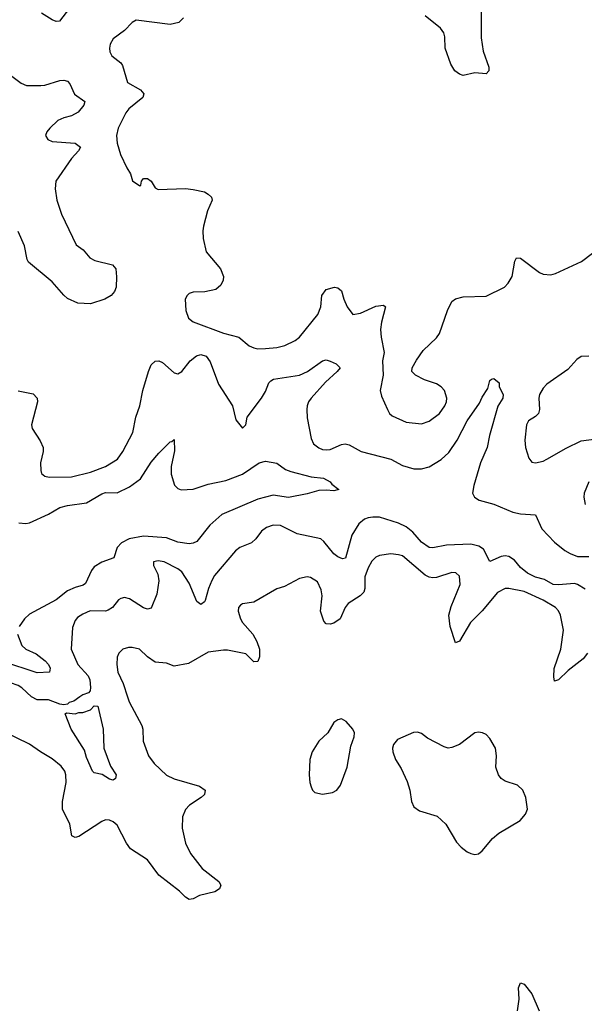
# Model space of a CAD drawing. Header units: inches. Extents: x 1839270 to 1929235, y 762242 to 910350.
# Tile 136 of 256: x 1904759 to 1907726, y 818384 to 823559. Entities that reach past the tile are written whole.
import ezdxf

# ---------------------------------------------------------------- set-up
doc = ezdxf.new("R2010")
doc.units = ezdxf.units.IN
doc.header["$MEASUREMENT"] = 0
doc.layers.add('B9801', color=7, linetype='Continuous')
doc.layers.add('B9802', color=7, linetype='Continuous')

msp = doc.modelspace()

# ---------------------------------------------------------------- linework, layer by layer
at = {"layer": 'B9801', "color": 5}
for points, elevation in [([(1905324.7, 820000), (1905333.1, 819973.1), (1905400.2, 819850), (1905405.2, 819830), (1905406.7, 819766.7), (1905435.3, 819690), (1905464.9, 819650), (1905530, 819588.9), (1905570, 819568.1), (1905703, 819530), (1905733.7, 819510), (1905730, 819486.9), (1905711.8, 819470), (1905650.2, 819430), (1905630, 819408.4), (1905614.4, 819370), (1905611.7, 819310), (1905629.2, 819230), (1905656.9, 819176.9), (1905717.7, 819097.7), (1905804.4, 819030), (1905816.3, 819010), (1905808, 818990), (1905784.7, 818975.3), (1905704.4, 818955.5), (1905670, 818938.9), (1905650, 818934.7), (1905630, 818946), (1905598.9, 818978.9), (1905490, 819062.9), (1905430, 819143.2), (1905341.3, 819201.3), (1905319.3, 819230), (1905270, 819324.5), (1905250, 819343.6), (1905230, 819351.6), (1905210, 819353.6), (1905190, 819344.7), (1905070, 819266.6), (1905050, 819260.5), (1905032.3, 819270), (1905022.6, 819330), (1904982.8, 819410), (1904983.5, 819450), (1905002.9, 819550), (1905001.2, 819590), (1904995.1, 819610), (1904976.2, 819636.2), (1904930, 819674.2), (1904867.6, 819710), (1904810, 819751.2), (1904670, 819819.1)], 580), ([(1905075.1, 820000), (1905043, 819977), (1905018.8, 819970), (1905010, 819961.2), (1904990, 819958), (1904970, 819960.9), (1904910, 819983.9), (1904850, 819984.7), (1904819.9, 819999.9)], 560), ([(1907375, 818350), (1907383.5, 818410), (1907379.7, 818470), (1907390, 818496.3), (1907410, 818490.4), (1907450, 818439.5), (1907488.2, 818350)], 580)]:
    msp.add_lwpolyline(points, dxfattribs=dict(at, elevation=elevation))
for points, elevation in [([(1905250, 819562), (1905230, 819568), (1905191.5, 819591.5), (1905150, 819600.7), (1905140.7, 819610), (1905110, 819681.2), (1905098.9, 819718.9), (1905029.7, 819830), (1904998, 819910), (1905004, 819916), (1905050, 819911.3), (1905070, 819918), (1905090, 819918), (1905130, 819931.3), (1905150, 819952), (1905170, 819951), (1905198, 819830), (1905200.4, 819730), (1905235.9, 819635.9), (1905264.9, 819590), (1905262.8, 819570)], 560), ([(1906450, 819884), (1906430, 819879), (1906410, 819865.2), (1906378, 819810), (1906330, 819767.6), (1906296.1, 819710), (1906283.6, 819670), (1906280.3, 819590), (1906283.1, 819550), (1906290, 819526), (1906297.1, 819510), (1906310, 819497.1), (1906350, 819488.7), (1906403.3, 819496.7), (1906425.2, 819510), (1906444.1, 819535.9), (1906479.6, 819630), (1906499.1, 819740.9), (1906517.2, 819790), (1906519, 819810), (1906508.7, 819830), (1906475.3, 819870)], 620), ([(1907170, 819814.2), (1907150, 819810.9), (1907070.1, 819749.9), (1907030, 819733.6), (1907010, 819730.8), (1906990, 819736.4), (1906902, 819782), (1906870, 819806.6), (1906850, 819814), (1906828.3, 819811.7), (1906744.1, 819775.9), (1906722.8, 819750), (1906717.3, 819730), (1906719.1, 819710), (1906734.4, 819670), (1906763.6, 819623.6), (1906794.7, 819554.7), (1906809.2, 819510), (1906818, 819450), (1906830, 819422), (1906860.2, 819400.3), (1906953.4, 819373.4), (1906998, 819330), (1907055.1, 819235.1), (1907079.1, 819210), (1907110, 819185.5), (1907130, 819176.3), (1907150, 819170.7), (1907170, 819174), (1907190, 819190.6), (1907244.5, 819255.5), (1907276.4, 819283.6), (1907389.7, 819350.3), (1907417.7, 819382.3), (1907427, 819410), (1907419.5, 819470), (1907403.6, 819510), (1907374.8, 819534.8), (1907310, 819556.4), (1907290, 819570.9), (1907275, 819590), (1907261.7, 819630), (1907264.6, 819690), (1907259.8, 819730), (1907230, 819781.6), (1907210, 819801.3), (1907190.7, 819810.7)], 620)]:
    msp.add_lwpolyline(points, close=True, dxfattribs=dict(at, elevation=elevation))
at = {"layer": 'B9802', "color": 5}
for points, elevation in [([(1905020.8, 823619.2), (1904967.5, 823552.5), (1904950, 823549.8), (1904930, 823558.6), (1904873.9, 823593.9)], 560), ([(1905619.5, 823570), (1905595.2, 823544.8), (1905550, 823534.8), (1905370, 823557.2), (1905350, 823544.7), (1905310, 823502), (1905250, 823459), (1905233.4, 823430), (1905230.6, 823410), (1905233, 823390), (1905243, 823370), (1905290, 823332.2), (1905298.6, 823318.6), (1905326, 823230), (1905393.4, 823190), (1905410.3, 823170), (1905405.7, 823150), (1905331.6, 823090), (1905316.5, 823070), (1905276, 822990), (1905266.7, 822950), (1905270.3, 822910), (1905289, 822850), (1905321.1, 822781.1), (1905341, 822750), (1905351.6, 822711.6), (1905390, 822686.8), (1905395.3, 822690), (1905399, 822710), (1905410, 822724.7), (1905430, 822724.7), (1905450, 822711.3), (1905470, 822676), (1905486.9, 822666.9), (1905630, 822672), (1905670, 822666.7), (1905730, 822654.4), (1905750, 822643), (1905766.2, 822626.2), (1905770.5, 822610), (1905745.9, 822554.1), (1905725.4, 822474.6), (1905721.1, 822450), (1905723.1, 822410), (1905739.2, 822339.2), (1905813.4, 822250), (1905830.6, 822210), (1905827.7, 822190), (1905816.2, 822163.8), (1905790, 822141.6), (1905731.4, 822128.6), (1905670, 822127.1), (1905650, 822119.7), (1905638.7, 822110), (1905627.6, 822090), (1905632, 822030), (1905646.4, 821990), (1905670, 821970.4), (1905830, 821912.3), (1905910, 821891.3), (1905964.9, 821845), (1905990, 821833.7), (1906010, 821828.8), (1906050, 821830.3), (1906110, 821835.6), (1906152.9, 821847.1), (1906207.3, 821872.8), (1906230, 821890.4), (1906326.2, 822010), (1906340.8, 822050), (1906346, 822110), (1906370, 822140.5), (1906413.2, 822153.2), (1906430, 822150.7), (1906450, 822134.8), (1906462, 822090), (1906478.9, 822050), (1906510, 822010.3), (1906550, 822015.9), (1906630, 822053.8), (1906670, 822058.4), (1906680.5, 822050), (1906660.7, 821970), (1906655.6, 821930), (1906658.7, 821890), (1906674.4, 821810), (1906666.1, 821766.1), (1906668.2, 821690), (1906653.4, 821610), (1906660.9, 821580.9), (1906692.2, 821510), (1906703.1, 821490), (1906716.9, 821476.9), (1906790, 821443.6), (1906870, 821435.3), (1906910, 821448.9), (1906964.8, 821490), (1906992.4, 821530), (1907001.6, 821550), (1907003.8, 821570), (1906990.9, 821610), (1906974.7, 821630), (1906950, 821645.1), (1906886.1, 821666.1), (1906839, 821690), (1906819.3, 821710), (1906822, 821730), (1906843.6, 821770), (1906879.4, 821820.6), (1906950, 821887.7), (1906965.1, 821910), (1907006.3, 822030), (1907030, 822078), (1907048.5, 822091.5), (1907090, 822102.3), (1907210, 822106.5), (1907305.9, 822154.1), (1907326.2, 822173.8), (1907347.1, 822210), (1907360.5, 822290), (1907370, 822307.3), (1907390, 822306.4), (1907490.8, 822230.8), (1907510, 822222.6), (1907550, 822218.8), (1907575.4, 822224.6), (1907711.3, 822288.7), (1907770, 822332.3)], 580), ([(1907183.7, 823610), (1907183.7, 823463.7), (1907194.5, 823394.5), (1907224.9, 823310), (1907224.9, 823290), (1907210, 823275.1), (1907150, 823280.5), (1907090, 823266.2), (1907070, 823272.4), (1907046, 823290), (1907024.9, 823325), (1906994.8, 823410), (1906992.8, 823470), (1906987.3, 823490), (1906970, 823514.5), (1906890, 823579.5)], 580), ([(1904710, 823267.6), (1904766, 823226), (1904793.8, 823213.8), (1904870, 823213.1), (1904890, 823215.3), (1904970, 823240.2), (1904990, 823241.2), (1905010, 823236.1), (1905022.7, 823222.7), (1905047.2, 823167.2), (1905100.4, 823130), (1905096, 823110), (1905066.6, 823073.4), (1905030, 823054.3), (1904990, 823044), (1904959.5, 823030), (1904916.5, 822990), (1904900.3, 822970), (1904893.7, 822950), (1904906, 822930), (1904930, 822919.2), (1905050, 822910.2), (1905077.4, 822890), (1905067.9, 822870), (1905030.1, 822830), (1904948.4, 822710), (1904944.6, 822670), (1904954.5, 822610), (1904977.4, 822537.4), (1905055.6, 822375.6), (1905092.4, 822350), (1905126.8, 822306.8), (1905154.3, 822294.3), (1905246.8, 822270), (1905263, 822250), (1905268.1, 822208.1), (1905265.8, 822154.2), (1905257.3, 822130), (1905238.8, 822110), (1905206, 822090), (1905130, 822066.4), (1905064, 822070), (1905010, 822094.7), (1904990, 822111.5), (1904930, 822181), (1904805.1, 822285.1), (1904798.3, 822298.3), (1904784, 822370), (1904750, 822446.3)], 560), ([(1904750, 821609.3), (1904830, 821593.4), (1904850, 821570.5), (1904852, 821550), (1904820.3, 821430), (1904824.4, 821410), (1904866.5, 821346.5), (1904881.5, 821310), (1904882.7, 821290), (1904868, 821230), (1904868.9, 821190), (1904873.5, 821173.5), (1904890, 821160.3), (1904914.3, 821154.3), (1905030, 821157.2), (1905130, 821180.2), (1905209.5, 821210), (1905272.4, 821250), (1905301.4, 821290), (1905353.2, 821390), (1905368.7, 821470), (1905390.8, 821530), (1905405.3, 821610), (1905435.1, 821710), (1905450, 821745.5), (1905470, 821764.9), (1905490, 821767), (1905510, 821757.4), (1905570, 821703.7), (1905590, 821698), (1905610, 821710.3), (1905654.6, 821765.4), (1905687.5, 821792.5), (1905710, 821799.1), (1905739, 821790), (1905760.1, 821760.1), (1905804.3, 821644.3), (1905877.4, 821530), (1905895.3, 821455.3), (1905930, 821412), (1905948, 821430), (1905954.5, 821470), (1906030, 821570.3), (1906050, 821604.2), (1906067.4, 821650), (1906078.4, 821661.6), (1906092.7, 821670), (1906230, 821691.6), (1906271.2, 821710), (1906350, 821766.7), (1906370, 821772), (1906390, 821764.4), (1906422.8, 821750), (1906443, 821730), (1906426.7, 821710), (1906365.3, 821654.7), (1906289.7, 821570.3), (1906275.8, 821550), (1906270.1, 821530), (1906267.1, 821510), (1906270, 821466), (1906290, 821358), (1906302.4, 821330), (1906330, 821308.5), (1906350, 821299.5), (1906370, 821298), (1906390, 821300.9), (1906450, 821326), (1906470, 821329.2), (1906490, 821325.4), (1906553, 821290), (1906709.5, 821249.5), (1906770, 821216.8), (1906830, 821197.7), (1906870, 821197.7), (1906910, 821208.4), (1906973, 821247), (1907014.9, 821285.1), (1907058.5, 821350), (1907109.8, 821450), (1907175.9, 821544.1), (1907190, 821575.5), (1907219.3, 821620.7), (1907230, 821662), (1907238, 821670), (1907250, 821673), (1907278, 821650), (1907278.8, 821630), (1907299.1, 821590), (1907298, 821570), (1907271.4, 821528.6), (1907227.1, 821372.9), (1907215.8, 821310), (1907181.2, 821230), (1907145.4, 821110), (1907138.9, 821070), (1907148.7, 821050), (1907174, 821034), (1907250, 821011.9), (1907350, 820971), (1907390, 820961.6), (1907470, 820956.4), (1907502.3, 820882.3), (1907570, 820813.4), (1907623.1, 820770), (1907652.6, 820752.6), (1907690, 820738.4), (1907750, 820738.2)], 560), ([(1907750, 821791.2), (1907710, 821789.7), (1907686.4, 821773.6), (1907639.4, 821720.6), (1907530, 821643.7), (1907510, 821622.7), (1907490.2, 821590), (1907486.7, 821570), (1907491.1, 821510), (1907484.9, 821490), (1907470, 821472.8), (1907433, 821450), (1907423.1, 821430), (1907413.7, 821350), (1907416.5, 821310), (1907433.8, 821253.8), (1907450, 821234), (1907470, 821230.4), (1907510, 821239.6), (1907530, 821249.1), (1907630, 821306.4), (1907710, 821345), (1907830, 821362)], 580), ([(1904754, 820914), (1904790, 820910.4), (1904810, 820914.6), (1904910, 820959.6), (1904970, 820994.4), (1905010, 821005.8), (1905110, 821020.4), (1905190, 821066.5), (1905210, 821073.3), (1905270, 821071.9), (1905335.9, 821104.1), (1905394.1, 821145.9), (1905450, 821234), (1905490, 821281.3), (1905550, 821340.7), (1905558.6, 821341.4), (1905570, 821352), (1905572.3, 821292.3), (1905555, 821210), (1905554.4, 821170), (1905573, 821113), (1905590, 821094.9), (1905607.5, 821087.5), (1905670, 821091), (1905750, 821118.3), (1905842.6, 821137.4), (1905929.1, 821170.9), (1906017, 821230), (1906050, 821238.2), (1906110, 821228.9), (1906155.2, 821195.2), (1906183.9, 821183.9), (1906290, 821156.3), (1906354.8, 821150), (1906390, 821130.3), (1906398.3, 821118.3), (1906436, 821090), (1906410, 821082), (1906370, 821086.6), (1906330, 821084.5), (1906270, 821066.6), (1906171.7, 821048.3), (1906090, 821059.8), (1906010, 821039.4), (1905821.8, 820958.2), (1905758.2, 820901.8), (1905690, 820817.2), (1905670, 820806.9), (1905650, 820803.6), (1905590, 820813.6), (1905530, 820836.3), (1905410, 820844.8), (1905333.7, 820830), (1905293.8, 820810), (1905270, 820785.6), (1905254, 820730), (1905190, 820707.6), (1905150, 820683.5), (1905136.2, 820663.8), (1905104.6, 820595.4), (1905093, 820587), (1905050, 820575.2), (1905010, 820556.4), (1904950, 820509.3), (1904810, 820435), (1904784.4, 820410), (1904755.5, 820370)], 540), ([(1907750.2, 821129.8), (1907726, 821070), (1907724.4, 821050), (1907730.4, 821010.4)], 580), ([(1907730, 820566.3), (1907690.7, 820590.7), (1907674.9, 820594.9), (1907590, 820587.9), (1907562.7, 820590), (1907516.3, 820616.3), (1907470, 820629.2), (1907427.7, 820650), (1907390, 820679.8), (1907359.2, 820719.2), (1907330, 820737.9), (1907310, 820741.4), (1907290, 820738.3), (1907230, 820711.2), (1907196.5, 820776.5), (1907172.5, 820792.5), (1907130, 820802), (1907002.4, 820797.6), (1906930, 820782.5), (1906910, 820785.7), (1906870, 820812.1), (1906825.7, 820865.7), (1906790, 820892.7), (1906750, 820913), (1906650, 820943.9), (1906614.9, 820945.1), (1906590, 820940.7), (1906570, 820933.5), (1906541.3, 820910), (1906505, 820850), (1906470.8, 820729.2), (1906455.1, 820724.9), (1906430, 820735.7), (1906410, 820750.8), (1906356.9, 820816.9), (1906340.7, 820830), (1906216.6, 820856.6), (1906130, 820899.7), (1906090, 820902.2), (1906056.3, 820890), (1906030, 820871.6), (1906000.3, 820830), (1905977.1, 820810), (1905915.6, 820784.4), (1905892.9, 820767.1), (1905783, 820637), (1905767.9, 820612.1), (1905751.7, 820570), (1905733.8, 820506.2), (1905730, 820498.5), (1905710, 820485.7), (1905690, 820500.5), (1905650, 820598.3), (1905610, 820657.4), (1905590, 820673.6), (1905518, 820710), (1905485.7, 820714.3), (1905462, 820710), (1905462, 820690), (1905484.8, 820644.8), (1905490.2, 820610), (1905479.7, 820540.3), (1905450, 820465.6), (1905430, 820461.3), (1905410, 820468.3), (1905335.3, 820515.3), (1905310, 820522), (1905290, 820517.7), (1905278.4, 820510), (1905245.7, 820470), (1905223.7, 820456.3), (1905209.4, 820450.6), (1905128.8, 820451.2), (1905090, 820434.7), (1905063.2, 820416.8), (1905050, 820400.9), (1905035.6, 820364.4), (1905028.4, 820250), (1905064.7, 820170), (1905118.4, 820110), (1905126.5, 820090), (1905131.3, 820048.7), (1905129.1, 820030.9), (1905119.9, 820020.1), (1905090, 820010.7), (1905075.1, 820000)], 560), ([(1907743.8, 820230), (1907720.1, 820199.9), (1907641.4, 820138.6), (1907590, 820089.5), (1907570, 820082), (1907565.6, 820105.6), (1907568.4, 820148.4), (1907603.4, 820250), (1907616.9, 820350), (1907601.5, 820430), (1907591.4, 820451.4), (1907574.6, 820470), (1907510, 820508.4), (1907410, 820553.8), (1907330, 820569.8), (1907310, 820569.7), (1907270, 820548), (1907190, 820451.9), (1907128.5, 820391.5), (1907070, 820293.3), (1907050, 820284.5), (1907021.3, 820370), (1907015, 820430), (1907026, 820474), (1907073, 820590), (1907070, 820634.5), (1907051.7, 820651.7), (1907030, 820653.1), (1906950, 820627.1), (1906930, 820625), (1906910, 820629), (1906890, 820640.3), (1906770, 820740.3), (1906750, 820747.2), (1906710, 820751.5), (1906650, 820743.1), (1906630, 820733.8), (1906610, 820713.7), (1906590, 820677.6), (1906572.8, 820630), (1906573.4, 820570), (1906567.1, 820550), (1906548.4, 820531.7), (1906484.9, 820490), (1906468.5, 820470), (1906443.6, 820410), (1906410, 820387.5), (1906390, 820381.8), (1906370, 820383.1), (1906357.1, 820397.1), (1906339.1, 820450), (1906348.2, 820530), (1906342.7, 820562.7), (1906323.7, 820603.7), (1906287.7, 820627.7), (1906270, 820630.8), (1906230, 820622.2), (1906150, 820579.7), (1906110, 820568.3), (1905990, 820498), (1905930, 820489.6), (1905918.3, 820481.7), (1905908.4, 820470), (1905906.7, 820450), (1905918.9, 820410), (1905930.3, 820390), (1905983.6, 820330), (1906005.8, 820290), (1906019, 820250), (1906019.5, 820210), (1906010, 820186), (1905990, 820183.6), (1905946.6, 820226.6), (1905850, 820246), (1905830, 820246), (1905750, 820234), (1905645.7, 820174.3), (1905570, 820160.7), (1905530, 820177), (1905470, 820182.9), (1905430, 820209.5), (1905388.7, 820250), (1905350, 820258.7), (1905330, 820258.7), (1905300.7, 820250), (1905280.4, 820230), (1905271.6, 820208.4), (1905269.1, 820170), (1905274.7, 820130), (1905302.9, 820070), (1905324.7, 820000)], 580), ([(1904747.2, 820330), (1904770.2, 820270), (1904790.2, 820250), (1904845.9, 820225.9), (1904892.3, 820190), (1904910.2, 820170), (1904919, 820150), (1904914.8, 820130), (1904850, 820126), (1904670, 820185.3)], 540), ([(1904819.9, 819999.9), (1904770, 820047.2), (1904750, 820059.5), (1904710, 820073), (1904650, 820082.9), (1904610, 820098.7), (1904590, 820100.4), (1904570, 820089.6), (1904560.8, 820059.2), (1904558.3, 820000)], 560)]:
    msp.add_lwpolyline(points, dxfattribs=dict(at, elevation=elevation))

doc.saveas('drawing.dxf')
